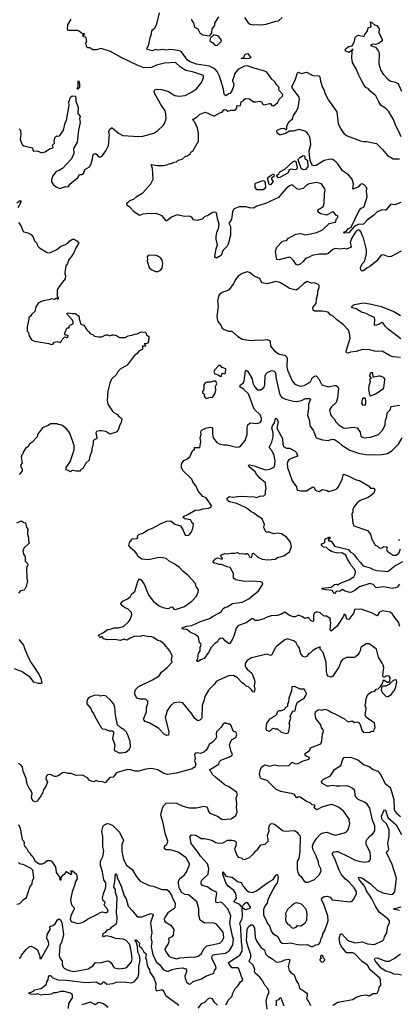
# Model space of a CAD drawing. Extents: x 1921360 to 2014538, y 768294 to 907744.
# Tile 48 of 256: x 1949761 to 1954492, y 789355 to 801608. Entities that reach past the tile are written whole.
import ezdxf

# ---------------------------------------------------------------- set-up
doc = ezdxf.new("R2010")
doc.units = 0

msp = doc.modelspace()

# ---------------------------------------------------------------- linework, layer by layer
at = {"layer": '0CON10XD'}
for points in [[(1954515, 798728), (1954390, 798660), (1954356, 798656), (1954295, 798680), (1954265, 798678), (1954211, 798609), (1954119, 798531), (1954092, 798518), (1954045, 798482), (1954025, 798481), (1954012, 798495), (1954009, 798525), (1954031, 798569), (1954053, 798595), (1954065, 798626), (1954082, 798698), (1954083, 798745), (1954045, 798894), (1954028, 798925), (1954016, 798965), (1954001, 798985), (1953985, 798993), (1953955, 798977), (1953899, 798895), (1953878, 798835), (1953893, 798785), (1953885, 798774), (1953835, 798751), (1953805, 798759), (1953745, 798754), (1953695, 798759), (1953665, 798749), (1953605, 798700), (1953585, 798691), (1953495, 798692), (1953405, 798675), (1953361, 798649), (1953324, 798636), (1953295, 798597), (1953255, 798566), (1953225, 798554), (1953205, 798560), (1953175, 798613), (1953135, 798649), (1953105, 798649), (1952995, 798619), (1952965, 798623), (1952950, 798725), (1952964, 798776), (1953031, 798849), (1953052, 798858), (1953085, 798860), (1953112, 798888), (1953202, 798938), (1953259, 798949), (1953325, 798932), (1953465, 798960), (1953535, 798993), (1953619, 799071), (1953695, 799089), (1953711, 799129), (1953727, 799145), (1953728, 799168), (1953702, 799175), (1953675, 799211), (1953665, 799216), (1953585, 799176), (1953514, 799194), (1953492, 799205), (1953476, 799225), (1953483, 799245), (1953505, 799258), (1953545, 799282), (1953550, 799295), (1953557, 799335), (1953560, 799445), (1953568, 799485), (1953564, 799505), (1953524, 799564), (1953465, 799581), (1953368, 799565), (1953335, 799550), (1953295, 799509), (1953245, 799493), (1953215, 799502), (1953165, 799547), (1953145, 799549), (1953125, 799541), (1953079, 799505), (1952985, 799396), (1952825, 799321), (1952715, 799289), (1952675, 799264), (1952625, 799265), (1952585, 799278), (1952495, 799281), (1952435, 799256), (1952424, 799245), (1952413, 799217), (1952401, 799125), (1952375, 799084), (1952368, 799075), (1952390, 799035), (1952388, 798925), (1952360, 798815), (1952345, 798789), (1952294, 798736), (1952275, 798680), (1952265, 798668), (1952215, 798641), (1952195, 798653), (1952192, 798665), (1952209, 798755), (1952226, 798805), (1952210, 798875), (1952209, 798915), (1952221, 798975), (1952237, 799005), (1952247, 799065), (1952225, 799135), (1952215, 799206), (1952195, 799211), (1952165, 799207), (1952102, 799168), (1952070, 799160), (1952035, 799126), (1951975, 799110), (1951927, 799117), (1951905, 799151), (1951875, 799164), (1951812, 799158), (1951725, 799180), (1951655, 799151), (1951595, 799104), (1951585, 799106), (1951536, 799166), (1951474, 799194), (1951385, 799196), (1951295, 799187), (1951255, 799173), (1951187, 799217), (1951134, 799275), (1951103, 799295), (1951096, 799315), (1951109, 799335), (1951135, 799356), (1951182, 799375), (1951225, 799410), (1951295, 799453), (1951396, 799564), (1951423, 799625), (1951417, 799755), (1951402, 799808), (1951475, 799794), (1951555, 799794), (1951595, 799800), (1951635, 799819), (1951655, 799818), (1951685, 799833), (1951715, 799840), (1951735, 799860), (1951785, 799872), (1951824, 799906), (1951850, 799915), (1951885, 799940), (1951898, 799965), (1951925, 799982), (1951990, 800095), (1951989, 800195), (1951976, 800256), (1951944, 800334), (1951922, 800355), (1951920, 800365), (1951975, 800400), (1952006, 800434), (1952075, 800456), (1952175, 800412), (1952188, 800412), (1952255, 800449), (1952285, 800457), (1952304, 800486), (1952315, 800492), (1952336, 800486), (1952355, 800468), (1952395, 800480), (1952445, 800480), (1952468, 800505), (1952468, 800535), (1952475, 800540), (1952505, 800534), (1952515, 800539), (1952522, 800585), (1952545, 800597), (1952557, 800615), (1952575, 800628), (1952625, 800622), (1952675, 800586), (1952705, 800584), (1952748, 800592), (1952774, 800584), (1952790, 800555), (1952810, 800550), (1952876, 800566), (1952885, 800564), (1952905, 800542), (1952925, 800537), (1952974, 800575), (1952999, 800625), (1953036, 800655), (1953040, 800675), (1952994, 800725), (1952989, 800735), (1952993, 800765), (1952960, 800800), (1952942, 800835), (1952905, 800869), (1952841, 800955), (1952818, 800968), (1952695, 801000), (1952595, 801035), (1952565, 801031), (1952498, 800995), (1952475, 800978), (1952438, 800935), (1952434, 800905), (1952414, 800855), (1952415, 800842), (1952431, 800815), (1952427, 800775), (1952411, 800729), (1952385, 800690), (1952363, 800687), (1952335, 800661), (1952315, 800672), (1952308, 800685), (1952301, 800745), (1952252, 800905), (1952221, 800965), (1952195, 800995), (1952125, 801028), (1951965, 801055), (1951885, 801082), (1951854, 801105), (1951780, 801210), (1951765, 801218), (1951705, 801227), (1951635, 801235), (1951585, 801230), (1951545, 801236), (1951489, 801229), (1951455, 801236), (1951415, 801220), (1951350, 801235), (1951347, 801245), (1951370, 801300), (1951388, 801382), (1951406, 801434), (1951408, 801468), (1951415, 801482), (1951445, 801507), (1951469, 801551), (1951503, 801695)], [(1949755, 800250), (1949770, 800235), (1949774, 800185), (1949767, 800117), (1949783, 800075), (1949793, 800055), (1949815, 800038), (1949921, 800015), (1949924, 799985), (1949935, 799973), (1949985, 799976), (1950035, 799951), (1950078, 799962), (1950135, 800000), (1950177, 800015), (1950172, 800045), (1950195, 800072), (1950193, 800105), (1950205, 800148), (1950225, 800163), (1950245, 800159), (1950261, 800165), (1950308, 800235), (1950329, 800325), (1950344, 800355), (1950379, 800545), (1950376, 800585), (1950394, 800645), (1950415, 800662), (1950457, 800657), (1950463, 800633), (1950462, 800595), (1950491, 800515), (1950486, 800445), (1950514, 800405), (1950509, 800375), (1950515, 800330), (1950494, 800235), (1950481, 800115), (1950478, 800085), (1950433, 800005), (1950436, 799944), (1950409, 799875), (1950295, 799757), (1950255, 799732), (1950215, 799720), (1950176, 799665), (1950157, 799615), (1950160, 799590), (1950182, 799552), (1950215, 799528), (1950264, 799506), (1950335, 799532), (1950365, 799530), (1950387, 799563), (1950485, 799644), (1950505, 799680), (1950535, 799682), (1950555, 799694), (1950573, 799745), (1950630, 799775), (1950654, 799815), (1950671, 799875), (1950672, 799908), (1950682, 799935), (1950705, 799942), (1950725, 799930), (1950745, 799902), (1950767, 799903), (1950793, 799917), (1950836, 799974), (1950867, 800043), (1950878, 800138), (1950881, 800175), (1950872, 800215), (1950883, 800247), (1950905, 800264), (1950915, 800264), (1950994, 800195), (1951046, 800166), (1951245, 800153), (1951295, 800159), (1951434, 800196), (1951485, 800231), (1951548, 800292), (1951566, 800315), (1951589, 800375), (1951584, 800435), (1951573, 800475), (1951522, 800552), (1951441, 800695), (1951437, 800715), (1951446, 800734), (1951476, 800744), (1951535, 800738), (1951615, 800713), (1951695, 800665), (1951743, 800657), (1951824, 800666), (1951904, 800706), (1951964, 800746), (1952026, 800825), (1952054, 800884), (1952053, 800915), (1951915, 800959), (1951834, 800974), (1951765, 801018), (1951705, 801074), (1951565, 801066), (1951465, 801044), (1951405, 801014), (1951310, 801010), (1951225, 801042), (1951035, 801135), (1950895, 801212), (1950775, 801251), (1950715, 801232), (1950675, 801232), (1950636, 801256), (1950609, 801259), (1950598, 801268), (1950584, 801315), (1950600, 801335), (1950592, 801382), (1950582, 801392), (1950562, 801395), (1950550, 801415), (1950555, 801420), (1950565, 801418), (1950575, 801428), (1950565, 801432), (1950545, 801430), (1950525, 801450), (1950485, 801472), (1950360, 801475), (1950357, 801495), (1950363, 801545), (1950402, 801615)], [(1951904, 801615), (1951906, 801595), (1951928, 801568), (1951940, 801515), (1951980, 801495), (1952008, 801445), (1952045, 801421), (1952125, 801408), (1952139, 801421), (1952154, 801445), (1952159, 801495), (1952184, 801525), (1952194, 801545), (1952193, 801565), (1952244, 801645)], [(1952564, 801635), (1952608, 801568), (1952635, 801551), (1952675, 801544), (1952725, 801549), (1952765, 801544), (1952835, 801552), (1952955, 801591), (1952985, 801594), (1953032, 801635)], [(1954515, 800152), (1954484, 800225), (1954447, 800287), (1954421, 800365), (1954358, 800468), (1954329, 800499), (1954263, 800543), (1954235, 800586), (1954200, 800660), (1954125, 800721), (1954107, 800747), (1954075, 800764), (1954045, 800804), (1954018, 800858), (1953982, 800925), (1953956, 800996), (1953909, 801075), (1953902, 801135), (1953903, 801207), (1953906, 801224), (1953918, 801238), (1953905, 801238), (1953898, 801222), (1953865, 801201), (1953822, 801222), (1953817, 801235), (1953833, 801255), (1953864, 801276), (1953905, 801284), (1953915, 801293), (1953935, 801340), (1953942, 801385), (1953962, 801408), (1953985, 801417), (1954055, 801400), (1954058, 801415), (1954095, 801470), (1954104, 801506), (1954142, 801518), (1954135, 801580), (1954145, 801578), (1954183, 801543), (1954210, 801535), (1954240, 801495), (1954238, 801445), (1954277, 801365), (1954277, 801345), (1954239, 801311), (1954195, 801301), (1954165, 801302), (1954142, 801295), (1954132, 801285), (1954195, 801265), (1954234, 801215), (1954241, 801185), (1954235, 801060), (1954261, 800975), (1954289, 800929), (1954354, 800864), (1954385, 800845), (1954445, 800829), (1954473, 800813), (1954487, 800795), (1954521, 800720)], [(1952205, 801286), (1952225, 801291), (1952273, 801335), (1952276, 801355), (1952241, 801401), (1952182, 801418), (1952157, 801393), (1952140, 801385), (1952130, 801355), (1952133, 801345), (1952169, 801319), (1952195, 801289), (1952205, 801286)], [(1952575, 801119), (1952522, 801125), (1952555, 801138), (1952572, 801178), (1952605, 801187), (1952640, 801135), (1952615, 801124), (1952575, 801119)], [(1954511, 799335), (1954435, 799306), (1954385, 799312), (1954328, 799242), (1954315, 799238), (1954275, 799241), (1954215, 799218), (1954175, 799175), (1954091, 799115), (1954045, 799063), (1953980, 799060), (1953933, 799037), (1953864, 798955), (1953815, 798950), (1953802, 798955), (1953805, 798966), (1953833, 798977), (1953854, 799005), (1953893, 799027), (1953990, 799235), (1954015, 799263), (1954045, 799275), (1954056, 799285), (1954091, 799405), (1954083, 799475), (1954088, 799505), (1954086, 799516), (1954050, 799555), (1954025, 799566), (1954005, 799557), (1953982, 799528), (1953915, 799498), (1953923, 799565), (1953906, 799625), (1953858, 799678), (1953785, 799728), (1953728, 799815), (1953704, 799834), (1953665, 799870), (1953636, 799874), (1953555, 799855), (1953456, 799794), (1953425, 799789), (1953407, 799797), (1953382, 799855), (1953371, 799925), (1953369, 799975), (1953390, 800055), (1953382, 800125), (1953374, 800154), (1953359, 800179), (1953338, 800205), (1953315, 800220), (1953245, 800241), (1953165, 800220), (1953125, 800220), (1953075, 800190), (1953016, 800174), (1952998, 800175), (1952970, 800195), (1952966, 800224), (1952972, 800235), (1953018, 800255), (1953045, 800260), (1953063, 800255), (1953075, 800240), (1953085, 800239), (1953091, 800245), (1953092, 800285), (1953116, 800335), (1953163, 800375), (1953173, 800415), (1953212, 800468), (1953231, 800515), (1953239, 800571), (1953249, 800625), (1953245, 800645), (1953162, 800755), (1953154, 800775), (1953196, 800855), (1953225, 800948), (1953235, 800954), (1953275, 800939), (1953335, 800954), (1953415, 800913), (1953491, 800911), (1953503, 800895), (1953510, 800845), (1953534, 800764), (1953550, 800740), (1953568, 800685), (1953608, 800605), (1953712, 800462), (1953729, 800315), (1953765, 800244), (1953807, 800187), (1953844, 800164), (1954009, 800099), (1954047, 800093), (1954085, 800094), (1954206, 800066), (1954284, 799994), (1954345, 799919), (1954415, 799878), (1954493, 799877)], [(1950485, 800742), (1950480, 800755), (1950488, 800762), (1950492, 800785), (1950490, 800845), (1950495, 800850), (1950507, 800815), (1950508, 800765), (1950485, 800742)], [(1952985, 799638), (1952968, 799665), (1952968, 799675), (1952991, 799689), (1953005, 799714), (1953064, 799746), (1953165, 799840), (1953185, 799851), (1953202, 799845), (1953218, 799765), (1953213, 799745), (1953195, 799739), (1953145, 799747), (1953119, 799741), (1953105, 799698), (1953005, 799643), (1952985, 799638)], [(1953295, 799740), (1953270, 799755), (1953233, 799863), (1953235, 799876), (1953251, 799895), (1953295, 799919), (1953311, 799915), (1953314, 799884), (1953347, 799855), (1953354, 799775), (1953325, 799742), (1953295, 799740)], [(1952715, 799489), (1952695, 799525), (1952696, 799565), (1952702, 799575), (1952795, 799607), (1952812, 799602), (1952821, 799575), (1952823, 799525), (1952814, 799505), (1952795, 799491), (1952715, 799489)], [(1952885, 799554), (1952872, 799555), (1952849, 799635), (1952855, 799646), (1952894, 799675), (1952925, 799688), (1952932, 799675), (1952928, 799655), (1952898, 799635), (1952898, 799625), (1952921, 799595), (1952885, 799554)], [(1949725, 799329), (1949768, 799358), (1949775, 799352), (1949775, 799331), (1949737, 799265)], [(1949746, 799086), (1949776, 799045), (1949805, 798974), (1949815, 798966), (1949865, 798954), (1949903, 798933), (1949930, 798900), (1949946, 798855), (1949976, 798825), (1949984, 798794), (1950010, 798770), (1950105, 798709), (1950136, 798706), (1950225, 798749), (1950275, 798790), (1950331, 798809), (1950362, 798828), (1950385, 798856), (1950420, 798875), (1950435, 798877), (1950475, 798858), (1950500, 798825), (1950463, 798767), (1950436, 798705), (1950404, 798656), (1950376, 798625), (1950359, 798575), (1950336, 798545), (1950324, 798464), (1950324, 798444), (1950333, 798425), (1950329, 798385), (1950265, 798303), (1950230, 798245), (1950230, 798165), (1950240, 798155), (1950240, 798135), (1950235, 798130), (1950225, 798140), (1950215, 798140), (1950195, 798128), (1950160, 798135), (1950125, 798120), (1950055, 798111), (1949995, 798083), (1949961, 798035), (1949952, 797975), (1949914, 797945), (1949895, 797917), (1949875, 797900), (1949876, 797884), (1949853, 797785), (1949855, 797730), (1949873, 797715), (1949878, 797675), (1949910, 797625), (1949945, 797608), (1950125, 797580), (1950155, 797564), (1950175, 797569), (1950197, 797593), (1950225, 797604), (1950265, 797590), (1950280, 797605), (1950291, 797629), (1950325, 797660), (1950345, 797654), (1950364, 797665), (1950365, 797676), (1950345, 797684), (1950333, 797683), (1950322, 797695), (1950345, 797760), (1950358, 797772), (1950380, 797775), (1950380, 797795), (1950395, 797810), (1950430, 797825), (1950430, 797845), (1950418, 797868), (1950352, 797945), (1950354, 797956), (1950375, 797962), (1950410, 797950), (1950455, 797952), (1950492, 797925), (1950503, 797905), (1950504, 797884), (1950525, 797820), (1950562, 797805), (1950597, 797747), (1950619, 797729), (1950641, 797701), (1950677, 797687), (1950695, 797670), (1950745, 797660), (1950785, 797660), (1950834, 797686), (1950857, 797687), (1950885, 797673), (1950915, 797687), (1950935, 797688), (1950967, 797677), (1951005, 797652), (1951075, 797652), (1951115, 797672), (1951159, 797681), (1951194, 797696), (1951225, 797700), (1951275, 797722), (1951325, 797720), (1951337, 797707), (1951342, 797685), (1951372, 797665), (1951367, 797605), (1951355, 797582), (1951345, 797577), (1951314, 797576), (1951330, 797555), (1951328, 797545), (1951305, 797540), (1951292, 797548), (1951293, 797515), (1951287, 797505), (1951248, 797482), (1951227, 797455), (1951190, 797425), (1951100, 797310), (1951015, 797260), (1950982, 797222), (1950962, 797188), (1950906, 797134), (1950887, 797085), (1950861, 796985), (1950853, 796875), (1950858, 796825), (1950917, 796735), (1950935, 796718), (1950980, 796695), (1950994, 796674), (1951029, 796649), (1951036, 796636), (1951027, 796595), (1951008, 796565), (1950998, 796525), (1950975, 796480), (1950885, 796452), (1950835, 796482), (1950783, 796493), (1950755, 796493), (1950717, 796483), (1950710, 796465), (1950722, 796405), (1950715, 796392), (1950677, 796373), (1950679, 796335), (1950660, 796265), (1950658, 796225), (1950632, 796165), (1950628, 796125), (1950585, 796090), (1950548, 796025), (1950520, 796005), (1950515, 795990), (1950465, 795988), (1950425, 796000), (1950413, 795997), (1950395, 795980), (1950365, 796000), (1950340, 796005), (1950340, 796035), (1950390, 796105), (1950441, 796255), (1950439, 796305), (1950425, 796360), (1950395, 796438), (1950385, 796462), (1950346, 796516), (1950285, 796562), (1950245, 796570), (1950229, 796579), (1950145, 796578), (1950115, 796558), (1950045, 796528), (1949982, 796445), (1949980, 796415), (1949919, 796351), (1949882, 796325), (1949865, 796290), (1949855, 796290), (1949835, 796270), (1949803, 796227), (1949800, 796205), (1949790, 796195), (1949780, 796165), (1949792, 796088), (1949770, 796065), (1949780, 796035), (1949792, 796022), (1949792, 795995), (1949763, 795957), (1949760, 795945)], [(1951485, 798473), (1951512, 798485), (1951537, 798515), (1951546, 798575), (1951537, 798615), (1951520, 798640), (1951485, 798667), (1951464, 798674), (1951365, 798676), (1951350, 798655), (1951354, 798625), (1951350, 798605), (1951377, 798525), (1951410, 798495), (1951455, 798474), (1951485, 798473)], [(1954507, 797403), (1954415, 797413), (1954377, 797425), (1954278, 797485), (1954215, 797477), (1954185, 797482), (1954125, 797501), (1954035, 797504), (1953955, 797477), (1953885, 797469), (1953855, 797457), (1953832, 797462), (1953829, 797485), (1953878, 797645), (1953872, 797705), (1953859, 797745), (1953791, 797815), (1953712, 797872), (1953672, 797915), (1953635, 797934), (1953605, 797970), (1953535, 797982), (1953435, 797981), (1953417, 797995), (1953414, 798025), (1953456, 798075), (1953459, 798135), (1953477, 798195), (1953477, 798233), (1953492, 798275), (1953492, 798302), (1953478, 798318), (1953435, 798332), (1953395, 798328), (1953345, 798350), (1953303, 798325), (1953237, 798263), (1953205, 798244), (1953125, 798264), (1953075, 798297), (1953005, 798339), (1952955, 798351), (1952845, 798322), (1952785, 798334), (1952771, 798351), (1952755, 798387), (1952685, 798418), (1952625, 798461), (1952595, 798470), (1952535, 798450), (1952484, 798415), (1952450, 798375), (1952425, 798322), (1952365, 798241), (1952285, 798212), (1952247, 798185), (1952237, 798165), (1952227, 798105), (1952236, 798045), (1952220, 797915), (1952221, 797885), (1952231, 797851), (1952267, 797805), (1952285, 797768), (1952311, 797751), (1952365, 797734), (1952405, 797730), (1952475, 797671), (1952535, 797634), (1952615, 797620), (1952665, 797614), (1952705, 797624), (1952775, 797621), (1952845, 797629), (1952876, 797616), (1952884, 797604), (1952889, 797545), (1952935, 797486), (1952995, 797445), (1953065, 797433), (1953089, 797409), (1953094, 797395), (1953091, 797285), (1953097, 797247), (1953155, 797115), (1953192, 797072), (1953255, 797049), (1953305, 797056), (1953382, 797098), (1953412, 797155), (1953435, 797172), (1953455, 797176), (1953489, 797139), (1953526, 797065), (1953605, 797038), (1953685, 797056), (1953705, 797054), (1953725, 797041), (1953736, 797015), (1953721, 796899), (1953705, 796845), (1953648, 796792), (1953624, 796755), (1953636, 796695), (1953646, 796675), (1953679, 796639), (1953701, 796605), (1953741, 796561), (1953795, 796531), (1953825, 796526), (1953915, 796539), (1953969, 796529), (1954003, 796475), (1954014, 796425), (1954025, 796415), (1954055, 796406)], [(1954510, 797635), (1954352, 797755), (1954315, 797795), (1954292, 797832), (1954275, 797839), (1954235, 797815), (1954191, 797801), (1954184, 797814), (1954189, 797875), (1954184, 797904), (1954124, 797926), (1954079, 797951), (1954019, 797969), (1953955, 798011), (1953902, 798025), (1953898, 798035), (1953917, 798055), (1953935, 798064), (1954047, 798083), (1954145, 798068), (1954265, 798038), (1954425, 797978), (1954507, 797925)], [(1952265, 797168), (1952275, 797172), (1952281, 797199), (1952295, 797208), (1952315, 797203), (1952327, 797215), (1952330, 797265), (1952285, 797280), (1952264, 797304), (1952245, 797304), (1952188, 797245), (1952180, 797225), (1952195, 797200), (1952235, 797188), (1952265, 797168)], [(1952597, 796533), (1952606, 796565), (1952635, 796592), (1952715, 796581), (1952757, 796595), (1952775, 796622), (1952776, 796644), (1952762, 796685), (1952683, 796763), (1952613, 796953), (1952551, 797011), (1952509, 797035), (1952504, 797045), (1952515, 797064), (1952545, 797085), (1952558, 797112), (1952575, 797237), (1952585, 797246), (1952605, 797232), (1952658, 797138), (1952668, 797085), (1952686, 797045), (1952713, 797013), (1952735, 797000), (1952765, 797003), (1952805, 797030), (1952817, 797065), (1952820, 797175), (1952829, 797195), (1952855, 797222), (1952905, 797242), (1952934, 797234), (1952945, 797222), (1952955, 797197), (1952954, 797155), (1953005, 796938), (1953028, 796908), (1953075, 796887), (1953175, 796861), (1953215, 796857), (1953275, 796870), (1953325, 796894), (1953370, 796895), (1953384, 796885), (1953359, 796825), (1953359, 796775), (1953347, 796685), (1953371, 796615), (1953376, 796555), (1953418, 796498), (1953458, 796405), (1953535, 796378), (1953605, 796373), (1953655, 796387), (1953685, 796384), (1953735, 796352), (1953775, 796315), (1953875, 796250), (1953985, 796215), (1954075, 796199), (1954175, 796192), (1954275, 796196), (1954345, 796210), (1954397, 796243), (1954482, 796325), (1954529, 796405)], [(1954135, 796929), (1954145, 796931), (1954195, 796951), (1954293, 797015), (1954300, 797025), (1954312, 797125), (1954312, 797135), (1954298, 797155), (1954255, 797174), (1954235, 797174), (1954175, 797158), (1954165, 797160), (1954162, 797205), (1954155, 797217), (1954137, 797213), (1954120, 797185), (1954120, 797175), (1954140, 797145), (1954120, 797135), (1954130, 797105), (1954112, 797048), (1954109, 797009), (1954120, 796940), (1954135, 796929)], [(1952095, 796896), (1952115, 796903), (1952135, 796910), (1952165, 796908), (1952198, 796962), (1952206, 796996), (1952202, 797045), (1952220, 797075), (1952205, 797110), (1952175, 797110), (1952143, 797097), (1952095, 797097), (1952073, 797087), (1952058, 797065), (1952057, 797005), (1952040, 796980), (1952041, 796965), (1952066, 796946), (1952062, 796925), (1952075, 796903), (1952095, 796896)], [(1954065, 796812), (1954076, 796835), (1954077, 796867), (1954070, 796895), (1954055, 796902), (1954030, 796880), (1954020, 796835), (1954035, 796817), (1954065, 796812)], [(1954055, 796406), (1954135, 796413), (1954234, 796445), (1954285, 796504), (1954314, 796565), (1954322, 796625), (1954337, 796665), (1954341, 796715), (1954377, 796755), (1954392, 796795), (1954495, 796813)], [(1952194, 789974), (1952327, 789993), (1952376, 790024), (1952418, 790095), (1952427, 790165), (1952412, 790205), (1952382, 790365), (1952394, 790455), (1952355, 790545), (1952289, 790615), (1952265, 790627), (1952225, 790620), (1952206, 790626), (1952204, 790665), (1952218, 790735), (1952210, 790755), (1952155, 790777), (1952105, 790815), (1952041, 790835), (1952024, 790854), (1952026, 790895), (1952112, 790975), (1952119, 791045), (1952100, 791105), (1952015, 791198), (1951985, 791245), (1951898, 791355), (1951886, 791425), (1951888, 791445), (1951900, 791465), (1951955, 791459), (1952025, 791420), (1952065, 791417), (1952155, 791397), (1952205, 791371), (1952245, 791361), (1952295, 791366), (1952356, 791396), (1952405, 791400), (1952432, 791395), (1952453, 791383), (1952461, 791365), (1952456, 791326), (1952440, 791285), (1952471, 791205), (1952485, 791188), (1952525, 791177), (1952542, 791162), (1952565, 791156), (1952625, 791184), (1952684, 791235), (1952701, 791260), (1952731, 791285), (1952765, 791341), (1952820, 791350), (1952856, 791385), (1952859, 791405), (1952852, 791422), (1952851, 791455), (1952872, 791515), (1952866, 791545), (1952876, 791585), (1952895, 791607), (1952923, 791603), (1952950, 791590), (1953035, 791518), (1953065, 791511), (1953185, 791517), (1953218, 791498), (1953230, 791475), (1953254, 791454), (1953258, 791435), (1953252, 791258), (1953240, 791170), (1953220, 791135), (1953219, 791035), (1953228, 790998), (1953245, 790962), (1953265, 790948), (1953305, 790886), (1953325, 790876), (1953355, 790876), (1953435, 790908), (1953493, 790965), (1953518, 791012), (1953515, 791040), (1953491, 791091), (1953486, 791125), (1953457, 791205), (1953414, 791285), (1953410, 791325), (1953417, 791353), (1953460, 791420), (1953513, 791477), (1953545, 791490), (1953594, 791496), (1953651, 791471), (1953695, 791462), (1953809, 791491), (1953835, 791503), (1953860, 791535), (1953876, 791605), (1953869, 791635), (1953871, 791655), (1953801, 791755), (1953735, 791808), (1953655, 791842), (1953625, 791839), (1953525, 791809), (1953465, 791777), (1953436, 791796), (1953432, 791805), (1953444, 791825), (1953437, 791835), (1953406, 791836), (1953382, 791862), (1953335, 791879), (1953255, 791933), (1953235, 791939), (1953215, 791926), (1953205, 791931), (1953185, 791965), (1953165, 791976), (1953015, 792004), (1952959, 792029), (1952845, 792142), (1952775, 792161), (1952761, 792175), (1952750, 792215), (1952758, 792265), (1952774, 792305), (1952815, 792336), (1952875, 792320), (1952936, 792336), (1952995, 792322), (1953115, 792326), (1953155, 792367), (1953185, 792352), (1953225, 792347), (1953285, 792383), (1953366, 792404), (1953372, 792415), (1953370, 792425), (1953328, 792448), (1953318, 792458), (1953319, 792475), (1953373, 792515), (1953382, 792525), (1953385, 792547), (1953515, 792598), (1953527, 792633), (1953535, 792715), (1953549, 792755), (1953545, 792770), (1953523, 792795), (1953513, 792833), (1953451, 792911), (1953442, 792965), (1953447, 792995), (1953475, 793020), (1953495, 793023), (1953525, 793017), (1953565, 793030), (1953612, 793012), (1953635, 792996), (1953722, 792955), (1953808, 792908), (1953845, 792875), (1953865, 792872), (1953905, 792882), (1953935, 792862), (1953965, 792870), (1953984, 792864), (1954006, 792836), (1954027, 792765), (1954045, 792739), (1954123, 792743), (1954145, 792753), (1954165, 792750), (1954176, 792755), (1954184, 792786), (1954193, 792797), (1954183, 792853), (1954083, 792923), (1954068, 792955), (1954079, 793035), (1954068, 793075), (1954077, 793113), (1954076, 793145), (1954091, 793195), (1954112, 793218), (1954145, 793242), (1954186, 793254), (1954205, 793277), (1954228, 793282), (1954259, 793311), (1954283, 793347), (1954295, 793392), (1954345, 793364), (1954364, 793366), (1954373, 793377), (1954378, 793418), (1954365, 793439), (1954335, 793445), (1954295, 793422), (1954290, 793430), (1954288, 793455), (1954300, 793545), (1954293, 793575), (1954280, 793600), (1954234, 793675), (1954207, 793775), (1954115, 793842), (1954078, 793842), (1954012, 793795), (1954006, 793755), (1953992, 793728), (1953975, 793704), (1953943, 793677), (1953925, 793670), (1953835, 793669), (1953784, 793645), (1953766, 793625), (1953739, 793551), (1953662, 793438), (1953645, 793426), (1953605, 793440), (1953595, 793455), (1953586, 793495), (1953580, 793615), (1953543, 793733), (1953506, 793775), (1953505, 793802), (1953455, 793784), (1953415, 793759), (1953385, 793730), (1953365, 793721), (1953336, 793685), (1953315, 793677), (1953295, 793684), (1953267, 793717), (1953245, 793795), (1953222, 793822), (1953208, 793855), (1953179, 793879), (1953145, 793886), (1953105, 793902), (1953065, 793890), (1952965, 793812), (1952950, 793795), (1952901, 793699), (1952885, 793696), (1952845, 793712), (1952652, 793665), (1952597, 793633), (1952572, 793598), (1952571, 793565), (1952579, 793545), (1952596, 793525), (1952655, 793475), (1952679, 793415), (1952690, 793375), (1952684, 793315), (1952693, 793275), (1952682, 793238), (1952665, 793242), (1952649, 793269), (1952613, 793305), (1952585, 793313), (1952565, 793334), (1952532, 793355), (1952475, 793417), (1952425, 793446), (1952365, 793442), (1952245, 793388), (1952209, 793371), (1952184, 793335), (1952115, 793264), (1952069, 793185), (1952061, 793145), (1952034, 793075), (1952031, 792915), (1952005, 792890), (1951982, 792885), (1951941, 792915), (1951905, 792971), (1951795, 793108), (1951755, 793116), (1951684, 793106), (1951640, 793070), (1951596, 793005), (1951592, 792975), (1951574, 792925), (1951620, 792745), (1951614, 792706), (1951595, 792700), (1951565, 792711), (1951495, 792787), (1951385, 792853), (1951325, 792875), (1951307, 792895), (1951305, 792905), (1951341, 792995), (1951343, 793047), (1951357, 793097), (1951358, 793128), (1951343, 793145), (1951325, 793154), (1951265, 793153), (1951225, 793164), (1951207, 793185), (1951195, 793213), (1951195, 793248), (1951208, 793275), (1951236, 793305), (1951415, 793392), (1951499, 793445), (1951530, 793490), (1951600, 793545), (1951660, 793615), (1951652, 793635), (1951662, 793692), (1951632, 793755), (1951562, 793835), (1951515, 793874), (1951485, 793881), (1951431, 793921), (1951395, 793934), (1951365, 793930), (1951295, 793944), (1951265, 793934), (1951195, 793938), (1951139, 793911), (1951095, 793887), (1951065, 793900), (1951015, 793883), (1950953, 793893), (1950852, 793892), (1950808, 793905), (1950798, 793915), (1950795, 793930), (1950785, 793937), (1950775, 793920), (1950765, 793920), (1950749, 793935), (1950745, 793950), (1950807, 793983), (1950855, 794020), (1950895, 794024), (1950935, 794041), (1950995, 794041), (1951055, 794057), (1951117, 794115), (1951137, 794145), (1951158, 794202), (1951153, 794233), (1951115, 794273), (1951066, 794295), (1951028, 794325), (1951023, 794345), (1951049, 794371), (1951105, 794400), (1951141, 794429), (1951161, 794465), (1951195, 794491), (1951234, 794615), (1951255, 794648), (1951265, 794647), (1951275, 794636), (1951315, 794575), (1951355, 794480), (1951373, 794443), (1951429, 794369), (1951498, 794315), (1951545, 794292), (1951605, 794281), (1951625, 794283), (1951655, 794301), (1951665, 794298), (1951684, 794274), (1951705, 794270), (1951815, 794306), (1951905, 794372), (1951964, 794436), (1951986, 794484), (1951988, 794515), (1951961, 794555), (1951947, 794597), (1951862, 794692), (1951795, 794744), (1951752, 794792), (1951688, 794838), (1951625, 794869), (1951585, 794902), (1951545, 794913), (1951495, 794917), (1951365, 794887), (1951285, 794893), (1951235, 794930), (1951226, 794956), (1951202, 794988), (1951145, 795030), (1951123, 795065), (1951136, 795114), (1951152, 795125), (1951164, 795146), (1951225, 795151), (1951233, 795165), (1951230, 795185), (1951245, 795201), (1951295, 795219), (1951355, 795256), (1951426, 795284), (1951515, 795334), (1951595, 795368), (1951645, 795370), (1951695, 795330), (1951765, 795308), (1951793, 795265), (1951822, 795195), (1951855, 795188), (1951875, 795197), (1951898, 795225), (1951921, 795275), (1951928, 795335), (1951912, 795345), (1951890, 795385), (1951818, 795398), (1951800, 795415), (1951803, 795427), (1951855, 795450), (1951947, 795503), (1952005, 795510), (1952045, 795522), (1952115, 795528), (1952145, 795540), (1952150, 795555), (1952146, 795565), (1952101, 795635), (1952085, 795656), (1952043, 795673), (1951981, 795751), (1951964, 795795), (1951921, 795855), (1951905, 795891), (1951795, 795999), (1951778, 796035), (1951779, 796075), (1951792, 796098), (1951809, 796121), (1951845, 796138), (1951881, 796169), (1951915, 796242), (1951938, 796262), (1951942, 796285), (1952007, 796283), (1952017, 796353), (1952011, 796405), (1952023, 796445), (1952019, 796475), (1952025, 796493), (1952035, 796506), (1952082, 796525), (1952135, 796537), (1952154, 796534), (1952165, 796520), (1952163, 796455), (1952174, 796405), (1952219, 796345), (1952248, 796328), (1952305, 796317), (1952345, 796318), (1952465, 796290), (1952495, 796294), (1952517, 796305), (1952570, 796370), (1952595, 796445), (1952597, 796533)], [(1954498, 794055), (1954482, 794112), (1954443, 794155), (1954408, 794212), (1954377, 794237), (1954285, 794252), (1954245, 794236), (1954215, 794188), (1954145, 794226), (1954015, 794271), (1953935, 794268), (1953926, 794225), (1953865, 794146), (1953840, 794150), (1953826, 794195), (1953805, 794210), (1953796, 794184), (1953718, 794062), (1953645, 793999), (1953635, 794005), (1953630, 794025), (1953637, 794105), (1953631, 794125), (1953635, 794145), (1953631, 794155), (1953585, 794186), (1953565, 794184), (1953549, 794189), (1953505, 794226), (1953465, 794238), (1953435, 794226), (1953424, 794196), (1953423, 794127), (1953415, 794118), (1953395, 794127), (1953355, 794167), (1953315, 794157), (1953285, 794178), (1953236, 794196), (1953195, 794178), (1953175, 794177), (1953125, 794194), (1953064, 794236), (1953015, 794206), (1952970, 794195), (1952895, 794189), (1952832, 794168), (1952805, 794151), (1952735, 794133), (1952695, 794131), (1952675, 794152), (1952655, 794152), (1952585, 794102), (1952489, 794071), (1952475, 794058), (1952459, 794035), (1952435, 793950), (1952412, 793898), (1952375, 793843), (1952363, 793845), (1952325, 793874), (1952298, 793908), (1952285, 793913), (1952265, 793909), (1952239, 793891), (1952225, 793864), (1952192, 793845), (1952146, 793795), (1952116, 793735), (1952062, 793658), (1952017, 793643), (1951987, 793623), (1951975, 793622), (1951971, 793635), (1951981, 793655), (1951986, 793694), (1951991, 793719), (1952011, 793755), (1952010, 793795), (1952024, 793834), (1952020, 793845), (1952002, 793855), (1951989, 793925), (1951956, 793955), (1951887, 793985), (1951845, 794018), (1951798, 794025), (1951783, 794035), (1951785, 794040), (1951845, 794061), (1951905, 794068), (1952015, 794119), (1952125, 794156), (1952173, 794187), (1952245, 794221), (1952275, 794244), (1952294, 794275), (1952322, 794298), (1952345, 794302), (1952415, 794342), (1952535, 794359), (1952615, 794401), (1952739, 794501), (1952792, 794585), (1952786, 794606), (1952764, 794614), (1952665, 794621), (1952565, 794616), (1952456, 794636), (1952428, 794658), (1952426, 794715), (1952385, 794790), (1952345, 794800), (1952275, 794830), (1952245, 794828), (1952215, 794842), (1952185, 794847), (1952172, 794855), (1952173, 794867), (1952202, 794898), (1952225, 794910), (1952285, 794894), (1952289, 794909), (1952272, 794925), (1952268, 794945), (1952315, 794964), (1952355, 794961), (1952392, 794968), (1952442, 794968), (1952475, 794978), (1952505, 794960), (1952543, 794967), (1952574, 794956), (1952585, 794966), (1952595, 794966), (1952609, 794955), (1952626, 794925), (1952645, 794914), (1952656, 794924), (1952662, 794965), (1952675, 794969), (1952728, 794918), (1952785, 794894), (1952855, 794887), (1952945, 794894), (1952974, 794916), (1953053, 794935), (1953122, 794985), (1953134, 795005), (1953148, 795052), (1953136, 795106), (1953090, 795165), (1953025, 795210), (1952975, 795218), (1952925, 795212), (1952875, 795229), (1952835, 795230), (1952810, 795275), (1952806, 795295), (1952811, 795325), (1952785, 795396), (1952715, 795439), (1952685, 795466), (1952645, 795485), (1952614, 795514), (1952577, 795537), (1952467, 795587), (1952375, 795609), (1952355, 795622), (1952341, 795645), (1952346, 795655), (1952375, 795673), (1952415, 795666), (1952515, 795679), (1952685, 795671), (1952715, 795663), (1952755, 795678), (1952805, 795681), (1952824, 795705), (1952824, 795745), (1952834, 795775), (1952823, 795823), (1952824, 795845), (1952755, 795904), (1952712, 795952), (1952695, 795980), (1952622, 796045), (1952612, 796065), (1952625, 796068), (1952701, 796051), (1952725, 796038), (1952826, 796006), (1952877, 796013), (1952935, 796042), (1952946, 796114), (1952931, 796185), (1952905, 796249), (1952871, 796285), (1952905, 796352), (1952920, 796415), (1952921, 796465), (1952902, 796525), (1952913, 796555), (1952938, 796592), (1952951, 796645), (1952955, 796650), (1952965, 796643), (1952981, 796605), (1952966, 796525), (1953015, 796433), (1953036, 796395), (1953039, 796325), (1953048, 796298), (1953085, 796276), (1953125, 796276), (1953195, 796239), (1953208, 796225), (1953224, 796185), (1953215, 796172), (1953155, 796153), (1953119, 796135), (1953103, 796115), (1953096, 796085), (1953099, 796035), (1953158, 795868), (1953209, 795795), (1953214, 795765), (1953225, 795752), (1953265, 795743), (1953335, 795746), (1953415, 795793), (1953429, 795789), (1953448, 795755), (1953465, 795743), (1953495, 795738), (1953535, 795760), (1953595, 795749), (1953615, 795738), (1953695, 795760), (1953715, 795771), (1953730, 795790), (1953782, 795885), (1953795, 795952), (1953848, 795935), (1953955, 795882), (1953996, 795874)], [(1953996, 795874), (1954108, 795808), (1954135, 795780), (1954179, 795779), (1954189, 795755), (1954173, 795717), (1954151, 795695), (1954106, 795664), (1954006, 795624), (1953965, 795594), (1953927, 795543), (1953914, 795515), (1953912, 795485), (1953899, 795455), (1953912, 795342), (1953925, 795310), (1954095, 795252), (1954134, 795205), (1954145, 795152), (1954191, 795071), (1954220, 795055), (1954240, 795035), (1954255, 795031), (1954275, 795034), (1954299, 795051), (1954335, 795049), (1954341, 795041), (1954334, 795015), (1954339, 794995), (1954415, 794946), (1954455, 794945), (1954485, 794969), (1954506, 795025)], [(1949725, 795348), (1949785, 795372), (1949815, 795350), (1949836, 795346), (1949848, 795288), (1949868, 795265), (1949858, 795252), (1949858, 795205), (1949872, 795162), (1949870, 795115), (1949880, 795105), (1949880, 795095), (1949815, 795030), (1949802, 794995), (1949810, 794955), (1949827, 794937), (1949832, 794922), (1949828, 794868), (1949859, 794839), (1949863, 794825), (1949847, 794785), (1949852, 794655), (1949860, 794625), (1949842, 794555), (1949825, 794520), (1949812, 794508), (1949770, 794500), (1949745, 794473)], [(1954494, 794585), (1954483, 794567), (1954465, 794546), (1954445, 794536), (1954405, 794530), (1954295, 794549), (1954205, 794538), (1954165, 794580), (1954125, 794591), (1953995, 794549), (1953938, 794505), (1953895, 794484), (1953875, 794481), (1953816, 794495), (1953785, 794516), (1953755, 794496), (1953707, 794493), (1953685, 794468), (1953675, 794468), (1953658, 794505), (1953572, 794512), (1953532, 794522), (1953528, 794525), (1953530, 794535), (1953645, 794548), (1953685, 794578), (1953705, 794582), (1953725, 794577), (1953748, 794592), (1953865, 794638), (1953925, 794675), (1953944, 794706), (1953947, 794745), (1953929, 794775), (1953895, 794811), (1953885, 794835), (1953846, 794895), (1953826, 794946), (1953775, 794974), (1953725, 794970), (1953655, 794987), (1953615, 795011), (1953585, 795040), (1953546, 795046), (1953519, 795075), (1953525, 795087), (1953552, 795095), (1953564, 795105), (1953562, 795138), (1953571, 795149), (1953601, 795159), (1953615, 795170), (1953625, 795170), (1953630, 795155), (1953607, 795135), (1953614, 795124), (1953635, 795122), (1953650, 795110), (1953686, 795055), (1953860, 795015), (1953879, 794985), (1953909, 794969), (1953934, 794944), (1953961, 794901), (1954009, 794855), (1954041, 794811), (1954131, 794785), (1954167, 794767), (1954215, 794753), (1954307, 794745), (1954335, 794740), (1954355, 794746), (1954438, 794812), (1954535, 794865)], [(1954495, 795122), (1954490, 795135), (1954496, 795145)], [(1949753, 793893), (1949811, 793825), (1949822, 793785), (1949872, 793665), (1949903, 793605), (1949933, 793565), (1950006, 793455), (1950025, 793410), (1950036, 793355), (1950032, 793348), (1949995, 793349), (1949936, 793366), (1949891, 793425), (1949785, 793496), (1949695, 793529)], [(1954345, 793181), (1954355, 793185), (1954395, 793215), (1954431, 793265), (1954450, 793305), (1954463, 793365), (1954456, 793385), (1954445, 793393), (1954415, 793385), (1954365, 793337), (1954325, 793316), (1954287, 793313), (1954271, 793299), (1954266, 793265), (1954282, 793232), (1954325, 793188), (1954345, 793181)], [(1953085, 792724), (1953108, 792735), (1953115, 792750), (1953126, 792825), (1953120, 792855), (1953139, 792915), (1953134, 792936), (1953164, 793006), (1953185, 793003), (1953195, 793010), (1953207, 793075), (1953225, 793117), (1953305, 793164), (1953332, 793205), (1953334, 793225), (1953316, 793265), (1953305, 793276), (1953255, 793276), (1953185, 793309), (1953154, 793306), (1953148, 793255), (1953117, 793163), (1953112, 793115), (1953098, 793095), (1953098, 793062), (1953075, 793050), (1953060, 793025), (1953025, 793009), (1952992, 793008), (1952975, 793001), (1952957, 792955), (1952895, 792913), (1952873, 792905), (1952836, 792855), (1952827, 792785), (1952836, 792766), (1952875, 792756), (1952893, 792765), (1952915, 792793), (1952944, 792784), (1952975, 792783), (1953021, 792741), (1953085, 792724)], [(1951003, 792483), (1951025, 792484), (1951085, 792491), (1951130, 792530), (1951142, 792565), (1951140, 792625), (1951110, 792710), (1951087, 792747), (1951065, 792773), (1951024, 792794), (1950982, 792835), (1950954, 792955), (1950947, 793055), (1950935, 793092), (1950895, 793140), (1950839, 793189), (1950805, 793198), (1950765, 793190), (1950755, 793200), (1950697, 793203), (1950635, 793178), (1950612, 793155), (1950598, 793125), (1950600, 793095), (1950650, 793035), (1950660, 793005), (1950682, 792975), (1950698, 792935), (1950775, 792798), (1950795, 792782), (1950825, 792778), (1950875, 792758), (1950915, 792760), (1950930, 792745), (1950932, 792725), (1950920, 792665), (1950946, 792585), (1950938, 792525), (1950945, 792514), (1951003, 792483)], [(1951715, 789923), (1951758, 789935), (1951865, 789940), (1951895, 789948), (1951945, 789941), (1951985, 789956), (1952025, 789984), (1952060, 790050), (1952095, 790083), (1952255, 790116), (1952290, 790150), (1952305, 790185), (1952297, 790255), (1952215, 790351), (1952186, 790366), (1952165, 790370), (1952065, 790366), (1952011, 790401), (1951992, 790465), (1951994, 790544), (1951970, 790630), (1951865, 790719), (1951825, 790723), (1951777, 790747), (1951749, 790809), (1951742, 790858), (1951742, 790885), (1951757, 790923), (1951815, 790968), (1951845, 791009), (1951856, 791045), (1951874, 791075), (1951879, 791105), (1951837, 791177), (1951735, 791248), (1951635, 791276), (1951585, 791276), (1951565, 791292), (1951565, 791322), (1951595, 791348), (1951604, 791365), (1951606, 791384), (1951574, 791485), (1951549, 791609), (1951523, 791695), (1951522, 791718), (1951542, 791798), (1951555, 791826), (1951585, 791858), (1951685, 791862), (1951715, 791858), (1951795, 791822), (1951875, 791801), (1951965, 791799), (1952055, 791821), (1952091, 791811), (1952103, 791795), (1952114, 791755), (1952133, 791733), (1952225, 791697), (1952285, 791654), (1952398, 791662), (1952455, 791707), (1952473, 791745), (1952462, 791805), (1952466, 791845), (1952460, 791925), (1952477, 791965), (1952464, 791994), (1952364, 792064), (1952324, 792084), (1952201, 792181), (1952163, 792215), (1952148, 792248), (1952130, 792265), (1952128, 792275), (1952242, 792345), (1952250, 792375), (1952268, 792395), (1952377, 792435), (1952410, 792455), (1952412, 792465), (1952395, 792500), (1952377, 792585), (1952402, 792645), (1952453, 792677), (1952467, 792715), (1952455, 792742), (1952430, 792750), (1952416, 792765), (1952396, 792825), (1952385, 792840), (1952365, 792840), (1952335, 792853), (1952315, 792852), (1952291, 792839), (1952272, 792805), (1952215, 792746), (1952208, 792715), (1952214, 792685), (1952201, 792655), (1952163, 792617), (1952123, 792587), (1952112, 792558), (1952085, 792520), (1952055, 792493), (1952015, 792477), (1951975, 792483), (1951951, 792479), (1951942, 792465), (1951949, 792415), (1951939, 792385), (1951954, 792355), (1951951, 792325), (1951941, 792305), (1951913, 792287), (1951715, 792233), (1951605, 792214), (1951556, 792226), (1951483, 792273), (1951405, 792288), (1951335, 792282), (1951245, 792256), (1951195, 792256), (1951145, 792274), (1951105, 792276), (1950995, 792246), (1950970, 792235), (1950925, 792182), (1950885, 792178), (1950825, 792112), (1950786, 792126), (1950754, 792124), (1950715, 792142), (1950685, 792123), (1950632, 792142), (1950605, 792172), (1950545, 792206), (1950465, 792201), (1950405, 792229), (1950365, 792228), (1950325, 792240), (1950295, 792237), (1950248, 792202), (1950215, 792190), (1950195, 792192), (1950146, 792216), (1950108, 792212), (1950095, 792200), (1950090, 792185), (1950088, 792158), (1950108, 792125), (1950086, 792065), (1950060, 792030), (1950050, 791990), (1950018, 791932), (1949992, 791905), (1949982, 791885), (1949955, 791877), (1949927, 791887), (1949907, 791925), (1949917, 791977), (1949901, 792020), (1949879, 792045), (1949856, 792095), (1949844, 792165), (1949806, 792256), (1949795, 792308), (1949774, 792335), (1949745, 792350)], [(1953450, 790095), (1953485, 790098), (1953506, 790124), (1953519, 790175), (1953535, 790202), (1953539, 790231), (1953565, 790273), (1953606, 790395), (1953603, 790455), (1953549, 790609), (1953522, 790655), (1953526, 790675), (1953557, 790695), (1953595, 790702), (1953630, 790690), (1953656, 790656), (1953881, 790629), (1953905, 790640), (1953925, 790663), (1953960, 790735), (1953958, 790755), (1953928, 790805), (1953865, 790879), (1953816, 790916), (1953769, 790975), (1953742, 791025), (1953687, 791167), (1953654, 791226), (1953675, 791251), (1953702, 791258), (1953725, 791255), (1953865, 791191), (1953933, 791153), (1953987, 791137), (1954064, 791126), (1954106, 791134), (1954125, 791147), (1954134, 791165), (1954134, 791205), (1954128, 791245), (1954079, 791349), (1954078, 791385), (1954091, 791409), (1954125, 791447), (1954164, 791476), (1954188, 791515), (1954189, 791575), (1954156, 791646), (1954124, 791795), (1954091, 791845), (1954065, 791865), (1953981, 791905), (1953952, 791932), (1953940, 791955), (1953939, 792015), (1953905, 792046), (1953875, 792063), (1953835, 792074), (1953751, 792071), (1953705, 792069), (1953665, 792080), (1953615, 792069), (1953592, 792072), (1953535, 792103), (1953522, 792125), (1953528, 792135), (1953548, 792155), (1953635, 792198), (1953683, 792277), (1953763, 792327), (1953790, 792405), (1953805, 792425), (1953885, 792432), (1953975, 792396), (1954055, 792334), (1954115, 792313), (1954165, 792279), (1954225, 792258), (1954255, 792223), (1954314, 792105), (1954375, 792057), (1954384, 792044), (1954422, 791902), (1954426, 791785), (1954438, 791758), (1954465, 791725), (1954505, 791692)], [(1953662, 789345), (1953727, 789383), (1953915, 789416), (1953956, 789444), (1954015, 789467), (1954075, 789473), (1954115, 789459), (1954165, 789489), (1954205, 789489), (1954217, 789495), (1954236, 789535), (1954243, 789567), (1954261, 789595), (1954259, 789655), (1954250, 789680), (1954125, 789789), (1954094, 789844), (1954030, 789890), (1953936, 789985), (1953915, 789995), (1953835, 789997), (1953771, 790075), (1953756, 790105), (1953743, 790175), (1953758, 790232), (1953775, 790232), (1953845, 790155), (1953870, 790140), (1953945, 790122), (1954033, 790133), (1954095, 790106), (1954185, 790101), (1954285, 790151), (1954298, 790162), (1954307, 790193), (1954338, 790245), (1954346, 790315), (1954368, 790375), (1954368, 790395), (1954350, 790420), (1954240, 790500), (1954195, 790575), (1954145, 790678), (1954085, 790769), (1954062, 790822), (1953990, 790910), (1953982, 790925), (1953992, 790938), (1954035, 790927), (1954135, 790855), (1954215, 790777), (1954285, 790743), (1954390, 790720), (1954413, 790727), (1954437, 790755), (1954458, 790925), (1954405, 791095), (1954334, 791245), (1954336, 791255), (1954355, 791271), (1954362, 791285), (1954351, 791361), (1954365, 791445), (1954367, 791525), (1954331, 791601), (1954282, 791645), (1954273, 791665), (1954272, 791698), (1954299, 791765), (1954305, 791777), (1954318, 791772), (1954349, 791679), (1954455, 791588), (1954520, 791470)], [(1949748, 791595), (1949769, 791549), (1949792, 791405), (1949812, 791385), (1949817, 791355), (1949812, 791345), (1949828, 791315), (1949848, 791298), (1949866, 791256), (1949890, 791235), (1949899, 791215), (1949924, 791194), (1949949, 791139), (1950004, 791104), (1950044, 791104), (1950070, 791115), (1950105, 791143), (1950143, 791143), (1950160, 791135), (1950210, 791065), (1950216, 790995), (1950260, 790935), (1950257, 790915), (1950265, 790904), (1950280, 790905), (1950280, 790935), (1950305, 790967), (1950334, 790986), (1950345, 791010), (1950405, 790972), (1950412, 790985), (1950400, 791015), (1950420, 791015), (1950471, 790975), (1950476, 790915), (1950454, 790875), (1950449, 790845), (1950414, 790755), (1950394, 790656), (1950409, 790595), (1950439, 790555), (1950440, 790545), (1950398, 790455), (1950392, 790415), (1950405, 790387), (1950485, 790362), (1950539, 790372), (1950565, 790384), (1950605, 790415), (1950725, 790472), (1950775, 790504), (1950788, 790508), (1950823, 790497), (1950845, 790497), (1950866, 790515), (1950855, 790539), (1950821, 790575), (1950816, 790595), (1950827, 790625), (1950803, 790643), (1950793, 790675), (1950807, 790735), (1950832, 790795), (1950836, 790825), (1950834, 790865), (1950810, 790905), (1950795, 791002), (1950769, 791085), (1950770, 791135), (1950796, 791195), (1950809, 791265), (1950797, 791315), (1950796, 791445), (1950784, 791505), (1950796, 791564), (1950808, 791582), (1950832, 791598), (1950855, 791604), (1950875, 791601), (1950921, 791581), (1951007, 791497), (1951056, 791395), (1951036, 791344), (1951034, 791255), (1951047, 791197), (1951057, 791157), (1951091, 791085), (1951164, 791035), (1951212, 790952), (1951265, 790889), (1951375, 790834), (1951425, 790824), (1951535, 790786), (1951595, 790783), (1951619, 790765), (1951653, 790715), (1951665, 790678), (1951698, 790615), (1951693, 790557), (1951684, 790545), (1951609, 790495), (1951576, 790445), (1951564, 790415), (1951566, 790395), (1951575, 790381), (1951645, 790340), (1951682, 790285), (1951674, 790215), (1951658, 790195), (1951618, 790175), (1951622, 790145), (1951615, 790116), (1951572, 790045), (1951578, 790018), (1951614, 789964), (1951625, 789950), (1951645, 789940), (1951715, 789923)], [(1949725, 790601), (1949765, 790608), (1949807, 790655), (1949845, 790684), (1949866, 790746), (1949889, 790815), (1949918, 790855), (1949921, 790895), (1949936, 790925), (1949926, 791025), (1949906, 791046), (1949805, 791094), (1949775, 791100), (1949745, 791116)], [(1949755, 789931), (1949775, 789940), (1949783, 789965), (1949841, 790039), (1949886, 790074), (1949905, 790080), (1949955, 790056), (1949985, 790032), (1950011, 789955), (1950014, 789925), (1950028, 789925), (1950125, 790095), (1950121, 790135), (1950102, 790175), (1950104, 790225), (1950143, 790285), (1950139, 790325), (1950175, 790337), (1950205, 790355), (1950231, 790405), (1950255, 790417), (1950265, 790412), (1950287, 790375), (1950309, 790225), (1950286, 790135), (1950263, 790085), (1950254, 789964), (1950266, 789926), (1950289, 789895), (1950292, 789855), (1950305, 789819), (1950316, 789806), (1950354, 789786), (1950379, 789775), (1950435, 789765), (1950614, 789796), (1950675, 789833), (1950706, 789875), (1950765, 789871), (1950855, 789895), (1950875, 789891), (1950901, 789871), (1950930, 789820), (1950945, 789808), (1951005, 789798), (1951085, 789810), (1951100, 789820), (1951153, 789885), (1951164, 789916), (1951161, 789965), (1951138, 790085), (1951128, 790105), (1951085, 790154), (1951055, 790166), (1950955, 790175), (1950905, 790195), (1950835, 790209), (1950805, 790196), (1950797, 790207), (1950803, 790235), (1950836, 790255), (1950857, 790283), (1950895, 790293), (1950904, 790314), (1950925, 790334), (1950965, 790353), (1950974, 790375), (1950976, 790434), (1950969, 790495), (1950975, 790685), (1950956, 790745), (1950954, 790785), (1950935, 790815), (1950948, 790885), (1950955, 790981), (1950967, 790975), (1950976, 790935), (1951026, 790825), (1951063, 790705), (1951089, 790669), (1951113, 790575), (1951164, 790524), (1951216, 790456), (1951235, 790446), (1951285, 790444), (1951395, 790484), (1951415, 790476), (1951424, 790465), (1951391, 790375), (1951402, 790308), (1951409, 790245), (1951395, 790185), (1951407, 790127), (1951398, 790075), (1951421, 789975), (1951462, 789885), (1951508, 789848), (1951549, 789789), (1951595, 789766), (1951615, 789766), (1951662, 789788), (1951715, 789801), (1951788, 789808), (1951834, 789795), (1951841, 789785), (1951841, 789765), (1951821, 789705), (1951822, 789675), (1951845, 789626), (1951871, 789611), (1951885, 789606), (1951925, 789640), (1952028, 789672), (1952083, 789707), (1952179, 789741), (1952188, 789775), (1952211, 789805), (1952207, 789825), (1952163, 789913), (1952158, 789935), (1952165, 789965), (1952194, 789974)], [(1952325, 789352), (1952342, 789365), (1952360, 789405), (1952411, 789455), (1952414, 789485), (1952445, 789553), (1952485, 789591), (1952514, 789635), (1952542, 789655), (1952494, 789795), (1952475, 789808), (1952405, 789811), (1952366, 789865), (1952364, 789875), (1952505, 789965), (1952533, 790015), (1952535, 790065), (1952524, 790135), (1952516, 790285), (1952517, 790315), (1952506, 790365), (1952529, 790411), (1952538, 790445), (1952535, 790560), (1952575, 790536), (1952622, 790548), (1952636, 790555), (1952638, 790565), (1952601, 790621), (1952585, 790619), (1952565, 790607), (1952542, 790585), (1952535, 790567), (1952525, 790570), (1952505, 790597), (1952439, 790625), (1952434, 790636), (1952462, 790678), (1952455, 790735), (1952431, 790771), (1952361, 790825), (1952331, 790865), (1952294, 790976), (1952294, 791005), (1952331, 790951), (1952406, 790936), (1952428, 790925), (1952474, 790884), (1952522, 790872), (1952545, 790825), (1952589, 790775), (1952615, 790756), (1952665, 790745), (1952713, 790767), (1952855, 790873), (1952920, 790910), (1952955, 790961), (1952965, 790971), (1952975, 790967), (1952982, 790928), (1952971, 790865), (1952944, 790835), (1952918, 790785), (1952855, 790655), (1952844, 790616), (1952817, 790575), (1952801, 790535), (1952798, 790465), (1952836, 790395), (1952840, 790375), (1952879, 790325), (1952897, 790265), (1952917, 790237), (1952980, 790200), (1953008, 790135), (1953032, 790115), (1953068, 790112), (1953135, 790120), (1953245, 790097), (1953345, 790100), (1953395, 790073), (1953414, 790076), (1953450, 790095)], [(1953175, 790304), (1953205, 790314), (1953225, 790336), (1953265, 790334), (1953287, 790343), (1953325, 790374), (1953341, 790405), (1953344, 790475), (1953337, 790525), (1953326, 790545), (1953275, 790601), (1953215, 790618), (1953195, 790614), (1953155, 790588), (1953099, 790535), (1953076, 790485), (1953079, 790455), (1953072, 790408), (1953077, 790385), (1953095, 790362), (1953131, 790335), (1953145, 790312), (1953175, 790304)], [(1954495, 790521), (1954435, 790535), (1954420, 790545), (1954515, 790568)], [(1952844, 789295), (1952833, 789395), (1952851, 789465), (1952865, 789495), (1952865, 789525), (1952853, 789553), (1952815, 789594), (1952792, 789645), (1952754, 789695), (1952695, 789741), (1952688, 789762), (1952690, 789790), (1952673, 789843), (1952624, 789885), (1952623, 789895), (1952641, 789939), (1952644, 789975), (1952609, 790069), (1952590, 790145), (1952595, 790285), (1952609, 790315), (1952625, 790332), (1952645, 790343), (1952665, 790344), (1952687, 790305), (1952695, 790185), (1952715, 790135), (1952775, 790056), (1952814, 790034), (1952825, 789985), (1952854, 789955), (1952915, 789919), (1952952, 789885), (1952975, 789878), (1953025, 789889), (1953065, 789910), (1953116, 789916), (1953129, 789909), (1953106, 789826), (1953121, 789775), (1953135, 789755), (1953184, 789724), (1953205, 789651), (1953234, 789605), (1953248, 789555), (1953335, 789497), (1953344, 789485), (1953343, 789457), (1953336, 789435), (1953343, 789413), (1953366, 789385), (1953385, 789340)], [(1950368, 789305), (1950373, 789365), (1950418, 789435), (1950421, 789465), (1950415, 789478), (1950395, 789492), (1950315, 789515), (1950275, 789515), (1950215, 789498), (1950183, 789497), (1950155, 789482), (1950095, 789474), (1950065, 789477), (1950030, 789470), (1949985, 789484), (1949955, 789476), (1949895, 789480), (1949872, 789498), (1949905, 789506), (1949937, 789523), (1949946, 789534), (1950025, 789551), (1950047, 789563), (1950096, 789605), (1950101, 789635), (1950118, 789662), (1950121, 789699), (1950135, 789713), (1950145, 789714), (1950176, 789686), (1950235, 789660), (1950345, 789657), (1950584, 789626), (1950715, 789634), (1950765, 789605), (1950785, 789611), (1950805, 789635), (1950815, 789634), (1950847, 789607), (1950925, 789615), (1950965, 789629), (1951015, 789635), (1951085, 789633), (1951155, 789622), (1951192, 789638), (1951232, 789688), (1951247, 789735), (1951245, 789795), (1951246, 789825), (1951264, 789905), (1951253, 789963), (1951235, 790004), (1951228, 790078), (1951214, 790134), (1951202, 790155), (1951205, 790160), (1951215, 790157), (1951254, 790115), (1951252, 790085), (1951257, 790075), (1951285, 790054), (1951304, 790014), (1951337, 789985), (1951328, 789935), (1951342, 789905), (1951349, 789835), (1951381, 789785), (1951385, 789755), (1951434, 789684), (1951458, 789615), (1951452, 789555), (1951463, 789523), (1951526, 789536), (1951545, 789534), (1951584, 789465), (1951743, 789345)], [(1953525, 789878), (1953545, 789882), (1953562, 789905), (1953562, 789912), (1953548, 789928), (1953541, 789955), (1953524, 789966), (1953508, 789955), (1953508, 789938), (1953520, 789925), (1953502, 789918), (1953500, 789905), (1953525, 789878)], [(1954519, 789719), (1954488, 789728), (1954425, 789729), (1954385, 789752), (1954326, 789766), (1954267, 789805), (1954192, 789895), (1954182, 789915), (1954192, 789928), (1954216, 789934), (1954325, 789894), (1954365, 789892), (1954427, 789925), (1954509, 789985)], [(1951985, 789308), (1952031, 789365), (1952068, 789382), (1952115, 789426), (1952135, 789436), (1952155, 789426), (1952185, 789380), (1952225, 789345)], [(1952962, 789335), (1952961, 789405), (1952994, 789416), (1953005, 789440), (1953015, 789438), (1953054, 789335)], [(1950865, 789315), (1950805, 789361), (1950755, 789377), (1950734, 789375), (1950705, 789349), (1950645, 789381), (1950535, 789350)]]:
    msp.add_lwpolyline(points, dxfattribs=at)

doc.saveas('drawing.dxf')
